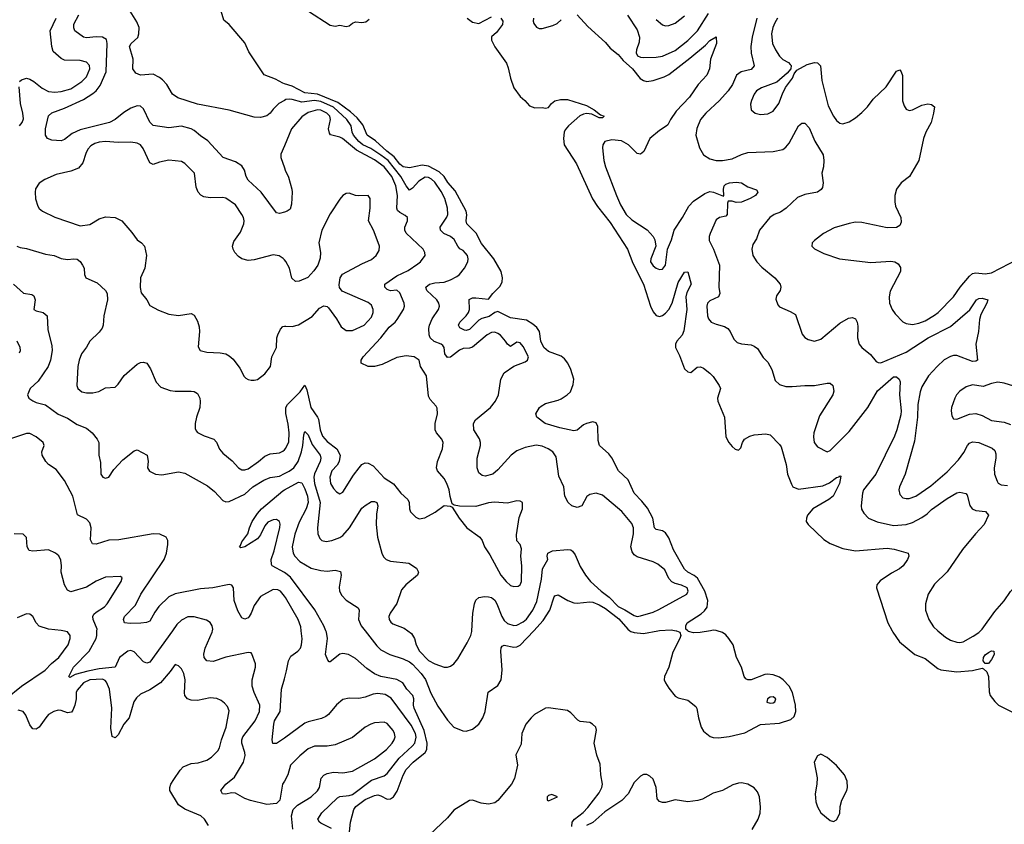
# Model space of a CAD drawing. Header units: inches. Extents: x 1839270 to 1929235, y 762242 to 910350.
# Tile 252 of 256: x 1878327 to 1884551, y 858777 to 863860. Entities that reach past the tile are written whole.
import ezdxf

# ---------------------------------------------------------------- set-up
doc = ezdxf.new("R2010")
doc.units = ezdxf.units.IN
doc.header["$MEASUREMENT"] = 0
for name, color, linetype in [('B8875', 7, 'Continuous'), ('B8876', 7, 'Continuous'), ('B8885', 7, 'Continuous'), ('B8886', 7, 'Continuous')]:
    doc.layers.add(name, color=color, linetype=linetype)

msp = doc.modelspace()

# ---------------------------------------------------------------- linework, layer by layer
at = {"layer": 'B8875', "color": 5}
for points, elevation in [([(1878239.8, 859570), (1878338.7, 859650), (1878487, 859750), (1878527.6, 859792.4), (1878575.2, 859830), (1878632.4, 859910), (1878645.4, 859950), (1878646, 859970), (1878630, 859993), (1878599.7, 860000)], 580), ([(1879292.7, 860000), (1879150, 859802.2), (1879130, 859795.9), (1879110, 859804), (1879050, 859866.6), (1879030, 859875.8), (1879010, 859871.1), (1878958.7, 859830), (1878930.2, 859769.8), (1878830, 859759.1), (1878756.6, 859743.4), (1878677.5, 859722.5), (1878643.9, 859703.9), (1878637.2, 859710), (1878666, 859770), (1878766.8, 859870), (1878809.3, 859950), (1878815, 859970), (1878815.5, 860000)], 560), ([(1880000, 859050.1), (1879988.8, 859030), (1879970.6, 858929.4), (1879950.8, 858909.2), (1879890, 858902.9), (1879786.3, 858926.3), (1879750, 858940.5), (1879690, 858974.7), (1879664.9, 858975.1), (1879630, 858967), (1879608.7, 858970), (1879599, 858990), (1879629.5, 859030), (1879684.7, 859075.3), (1879741, 859170), (1879751.9, 859211.9), (1879750.6, 859230), (1879731.4, 859290), (1879731.4, 859310), (1879738.3, 859330), (1879815.6, 859430), (1879843.5, 859490), (1879843.9, 859530), (1879808.9, 859610), (1879797.1, 859650), (1879795.8, 859690), (1879816.8, 859770), (1879817.4, 859790), (1879794.5, 859854.5), (1879790, 859859.3), (1879770, 859862.9), (1879630, 859832.1), (1879550, 859804.5), (1879510, 859809.6), (1879492.8, 859830), (1879490, 859851), (1879500.2, 859890), (1879544.1, 859990), (1879545.8, 860000)], 560), ([(1879520.7, 858770), (1879495.1, 858810), (1879471.8, 858830), (1879370, 858873.1), (1879330, 858899.8), (1879275.8, 858990), (1879275.8, 859010), (1879281.6, 859030), (1879300.3, 859059.7), (1879340.7, 859119.3), (1879360.8, 859139.2), (1879410, 859160.3), (1879454.6, 859165.4), (1879510, 859181.3), (1879538.4, 859201.6), (1879579, 859241), (1879590, 859259.1), (1879602.4, 859310), (1879632.2, 859390), (1879650, 859494), (1879640.3, 859520.3), (1879621.8, 859541.8), (1879599.8, 859559.8), (1879572.2, 859572.2), (1879530, 859575.4), (1879450, 859558.6), (1879410, 859561.6), (1879386.9, 859570), (1879370.7, 859590), (1879367.9, 859607.9), (1879373, 859690), (1879363.5, 859730), (1879350, 859758.7), (1879330, 859778.4), (1879310, 859786), (1879278.6, 859741.4), (1879217.2, 859670), (1879150, 859625.7), (1879090, 859599.8), (1879064.6, 859575.4), (1879049, 859551), (1879019, 859450), (1878985.7, 859410), (1878950, 859341.2), (1878930, 859323.5), (1878912.3, 859332.3), (1878903.8, 859383.8), (1878910.3, 859510), (1878893.6, 859630), (1878875.8, 859675.8), (1878866.3, 859686.3), (1878850, 859694.1), (1878770, 859690.2), (1878730.2, 859670), (1878690, 859625.1), (1878684.7, 859610), (1878683.9, 859570), (1878676.4, 859530), (1878662.9, 859497.1), (1878653.9, 859486.1), (1878630, 859480.3), (1878590, 859496.2), (1878570, 859498), (1878543.1, 859490), (1878510, 859469.8), (1878491.4, 859450), (1878450, 859389.6), (1878430, 859378), (1878410, 859379.7), (1878401.1, 859390), (1878390, 859405.6), (1878365.7, 859465.7), (1878348.6, 859488.6), (1878317.3, 859497.3)], 580), ([(1880000, 859321), (1879970, 859299.2), (1879950, 859286.6), (1879927, 859287), (1879922, 859310), (1879932.5, 859410), (1879938.4, 859430), (1879972.7, 859490), (1879981.1, 859630), (1880000, 859696.2)], 540)]:
    msp.add_lwpolyline(points, dxfattribs=dict(at, elevation=elevation))
at = {"layer": 'B8876', "color": 5}
for points, elevation in [([(1880000, 863350), (1879965.7, 863330), (1879930, 863296), (1879910, 863268.9), (1879890, 863253.3), (1879850, 863242.9), (1879810, 863244.9), (1879650, 863287.7), (1879450, 863326.8), (1879326.1, 863366.1), (1879292.4, 863390), (1879257.7, 863450), (1879230, 863481.3), (1879210, 863495.6), (1879170, 863517), (1879090, 863509.6), (1879062, 863522), (1879042.7, 863550), (1879043.7, 863610), (1879022, 863690), (1879032.3, 863710), (1879073, 863747), (1879080.8, 863770), (1879081.1, 863810), (1879067.2, 863847.2), (1879014.7, 863930)], 540), ([(1880000, 863455.9), (1879990, 863459.2), (1879944.1, 863484.1), (1879871.2, 863511.2), (1879776.3, 863656.3), (1879750, 863713.2), (1879650, 863829.4), (1879618, 863858), (1879594.9, 863934.9)], 520), ([(1878326.4, 863470), (1878338.8, 863481.2), (1878370, 863490.2), (1878390, 863484.9), (1878416.9, 863470), (1878470, 863427.1), (1878510, 863406.9), (1878550, 863401.9), (1878590, 863406.6), (1878650, 863424.3), (1878720.4, 863470), (1878750, 863498.3), (1878769.8, 863550), (1878768.2, 863570), (1878750, 863592.4), (1878710, 863602.8), (1878610, 863605.3), (1878590, 863615.8), (1878539.5, 863659.5), (1878530.6, 863690), (1878520.2, 863790), (1878556.5, 863870)], 580), ([(1880000, 862644.6), (1879970, 862635.6), (1879950, 862639.5), (1879852.9, 862770), (1879770, 862846.6), (1879758.6, 862870), (1879748.7, 862910), (1879730, 862937.7), (1879690, 862961.6), (1879614, 862990), (1879515.1, 863095.1), (1879470, 863125.7), (1879430, 863160.2), (1879410.4, 863170.4), (1879350, 863188.4), (1879270, 863176.4), (1879170, 863192.3), (1879150, 863212.8), (1879110, 863296.9), (1879090, 863314.5), (1879070, 863316.8), (1879030, 863302.3), (1878985.9, 863274.1), (1878930, 863229.8), (1878895.3, 863210), (1878710, 863165.3), (1878658.3, 863141.7), (1878610, 863102.7), (1878590, 863095.3), (1878530, 863099.8), (1878502, 863110), (1878489.8, 863129.8), (1878489.8, 863169.8), (1878510, 863252), (1878530, 863271.2), (1878610, 863300.5), (1878730, 863355.7), (1878790, 863393.1), (1878810, 863410.1), (1878835.4, 863444.6), (1878873.2, 863530), (1878879.7, 863710), (1878874.8, 863734.8), (1878849.9, 863749.9), (1878810, 863751.1), (1878750, 863745.2), (1878730.5, 863750.5), (1878676, 863790), (1878669, 863809), (1878670, 863833), (1878701.4, 863890)], 560), ([(1878325.7, 863190), (1878342, 863210), (1878350, 863234), (1878347.4, 863270), (1878332.7, 863330), (1878324.4, 863435.6)], 580), ([(1880000, 862343.7), (1879992.5, 862352.5), (1879967.9, 862367.9), (1879930, 862374.6), (1879810, 862342.8), (1879770, 862339.3), (1879730, 862348.7), (1879710, 862364.8), (1879686.4, 862390), (1879675.3, 862410), (1879672.9, 862430), (1879681.2, 862458.8), (1879722.6, 862517.4), (1879743.5, 862570), (1879745.1, 862590), (1879741.3, 862610), (1879731.1, 862630), (1879690.8, 862690), (1879630, 862732.3), (1879610, 862737.3), (1879530, 862734), (1879490, 862741.2), (1879471.2, 862751.2), (1879454, 862770), (1879441.6, 862801.6), (1879431.8, 862890), (1879370, 862951.1), (1879350, 862964.4), (1879270, 862971.9), (1879210, 862959.8), (1879170, 862945.1), (1879150, 862956.9), (1879106.9, 863046.9), (1879090, 863068.9), (1879070, 863080.3), (1879030, 863086.6), (1878950, 863083.7), (1878870, 863091.6), (1878830, 863087.1), (1878802.4, 863077.6), (1878777.1, 863062.9), (1878757.9, 863042.1), (1878744.1, 863015.9), (1878725, 862955), (1878698.4, 862921.6), (1878650, 862902.8), (1878557.8, 862882.2), (1878484.9, 862850), (1878450, 862827), (1878427.5, 862792.5), (1878424.2, 862770), (1878427.7, 862727.7), (1878442, 862682), (1878450, 862668.2), (1878471.3, 862651.3), (1878550, 862613.1), (1878710, 862558), (1878770, 862567.3), (1878830, 862601.6), (1878870, 862614), (1878930, 862610.9), (1878971.5, 862590), (1879036.2, 862516.2), (1879069.1, 862469.1), (1879097.3, 862450), (1879114.9, 862430), (1879128.4, 862370), (1879117.4, 862290), (1879090.2, 862230), (1879087.9, 862167.9), (1879095.4, 862135.4), (1879130.5, 862090), (1879150, 862054.8), (1879204.7, 862024.7), (1879270, 862000.8), (1879330, 861991.8), (1879410, 862003.8), (1879430, 861993), (1879450, 861954.8), (1879460.5, 861920.5), (1879463.2, 861890), (1879454.4, 861794.4), (1879467.7, 861770), (1879510, 861758.9), (1879595.1, 861755.1), (1879630, 861748.7), (1879650, 861737.6), (1879675.2, 861715.2), (1879718.5, 861658.5), (1879746, 861606), (1879755.9, 861595.9), (1879770, 861586.8), (1879790, 861582.8), (1879810, 861582), (1879830, 861587.7), (1879876.2, 861623.8), (1879911.8, 861670), (1879920.7, 861730), (1879951, 861789), (1879953.3, 861850), (1879958.7, 861870), (1879974.7, 861905.3), (1879990, 861922), (1880000, 861923.5)], 580), ([(1880000, 863062.3), (1879977.6, 863010), (1879977.6, 862990), (1880000, 862924.5)], 560), ([(1878308, 862430), (1878330, 862420.4), (1878370, 862414), (1878490, 862378.3), (1878544.7, 862370), (1878590, 862351.8), (1878630, 862346), (1878670, 862350.3), (1878690, 862346.4), (1878710, 862332.2), (1878724.9, 862310), (1878733.7, 862290), (1878737.1, 862250), (1878744.4, 862230), (1878817.4, 862197.4), (1878870.2, 862150.2), (1878880.3, 862130), (1878881.7, 862090), (1878857.7, 861990), (1878854.6, 861930), (1878849, 861911), (1878830, 861885.6), (1878770.3, 861829.7), (1878749, 861791), (1878717.6, 861750), (1878702.6, 861710), (1878694.6, 861670), (1878687.2, 861550), (1878694.9, 861530), (1878718.8, 861510), (1878750, 861502), (1878790, 861502), (1878827.9, 861512.1), (1878870, 861534.8), (1878930, 861538), (1878950, 861558), (1878986.7, 861613.3), (1879070, 861683.1), (1879090, 861693.7), (1879110, 861696.4), (1879130, 861690.4), (1879154.4, 861654.4), (1879190.3, 861570), (1879218.5, 861538.5), (1879277.3, 861517.3), (1879310, 861512.6), (1879410, 861513.1), (1879430, 861510.3), (1879450, 861498.4), (1879464.9, 861470), (1879467.9, 861447.9), (1879464.7, 861410), (1879444, 861350), (1879436.5, 861310), (1879437.1, 861277.1), (1879442.8, 861262.8), (1879451.8, 861251.8), (1879492, 861232), (1879553.4, 861210), (1879570.3, 861190.3), (1879590, 861147.3), (1879610, 861120.7), (1879670, 861072.4), (1879710, 861028.7), (1879730, 861017.4), (1879750, 861015.6), (1879770, 861022.7), (1879837.4, 861070), (1879876.3, 861103.7), (1879910, 861116.9), (1879970, 861124.5), (1879990, 861134.4), (1880000, 861143.7)], 560), ([(1878288, 862190), (1878350, 862133.4), (1878404.1, 862124.1), (1878416.5, 862116.5), (1878424.9, 862090), (1878416.3, 862030), (1878430, 862020.4), (1878474.8, 862010), (1878500.7, 861990), (1878503.9, 861903.9), (1878530, 861798.8), (1878533, 861770), (1878522.3, 861710), (1878507.1, 861670), (1878443, 861577), (1878392.9, 861530), (1878375.3, 861490), (1878384.9, 861470), (1878410, 861451.8), (1878430, 861442), (1878490, 861427.2), (1878569.1, 861369.1), (1878630, 861342.1), (1878690, 861303.5), (1878750, 861278.9), (1878785.2, 861250), (1878817, 861210), (1878827.2, 861190), (1878827.1, 861110), (1878837.1, 861062.9), (1878838.8, 860990), (1878852, 860970), (1878870, 860964), (1878890, 860970.7), (1878921.7, 861018.3), (1878979.7, 861080.3), (1879050, 861136.3), (1879070, 861142.4), (1879132.4, 861110), (1879138, 861070), (1879135.5, 861030), (1879147.4, 861007.4), (1879184.7, 860990), (1879225.1, 860985.1), (1879330, 861004.6), (1879370, 860994.3), (1879514.9, 860914.9), (1879558.9, 860878.9), (1879610, 860823.5), (1879630, 860814.7), (1879650, 860815.9), (1879750, 860863.7), (1879801, 860910), (1879869.3, 860950.7), (1879910, 860967.3), (1879970, 860977.2), (1880000, 860992.4)], 540), ([(1878325.1, 861754.9), (1878331.5, 861770), (1878329.5, 861790), (1878310, 861829.3)], 540), ([(1880000, 860218.3), (1879974.6, 860250), (1879958.8, 860258.8), (1879930, 860261.1), (1879850, 860216.4), (1879810, 860159.8), (1879790.1, 860109.9), (1879777.1, 860090), (1879770, 860081.8), (1879750, 860073.1), (1879730, 860082.3), (1879704.9, 860124.9), (1879682.6, 860190), (1879677.8, 860270), (1879667.7, 860287.7), (1879651.9, 860291.9), (1879548.4, 860271.6), (1879470, 860265.3), (1879310, 860233.5), (1879270, 860213.3), (1879206.8, 860153.2), (1879181.8, 860118.2), (1879150, 860059.7), (1879129.1, 860050.9), (1879092.6, 860047.4), (1879025.7, 860045.7), (1878989.4, 860050), (1878982.3, 860070), (1878989.8, 860090), (1879059, 860161), (1879092.8, 860230), (1879241.1, 860450), (1879255.7, 860490), (1879264.2, 860544.2), (1879263.1, 860570), (1879253, 860590), (1879213.2, 860610), (1879171.2, 860611.2), (1878953.3, 860573.3), (1878890, 860571.6), (1878810, 860545.8), (1878788.1, 860548.1), (1878774.8, 860574.8), (1878778, 860650), (1878770, 860682.4), (1878750, 860704.1), (1878692.3, 860732.3), (1878662.4, 860850), (1878610, 860949.8), (1878558.1, 861018.1), (1878510, 861051.1), (1878492.3, 861070), (1878468.4, 861110), (1878467.8, 861130), (1878482, 861170), (1878475.1, 861190), (1878430, 861225.6), (1878390, 861245.1), (1878370, 861245.1), (1878190, 861187.2)], 540), ([(1880000, 860367.9), (1879922, 860410), (1879918, 860418), (1879916.8, 860450), (1879935.4, 860504.6), (1879971.8, 860651.8), (1879973.9, 860673.9), (1879969.7, 860689.7), (1879950, 860701.6), (1879930, 860700.5), (1879894.8, 860685.2), (1879876.4, 860663.6), (1879850, 860605.1), (1879830, 860579.7), (1879750, 860529.8), (1879723.7, 860523.7), (1879715.3, 860530), (1879722.7, 860537.3), (1879730, 860561), (1879768.3, 860611.7), (1879778.5, 860650), (1879796.8, 860690), (1879830, 860741.3), (1879854.8, 860770), (1879990, 860884.1), (1880000, 860889.5)], 520), ([(1878815.5, 860000), (1878815.7, 860010), (1878790.6, 860070), (1878789.8, 860090), (1878796.1, 860103.9), (1878810, 860118.2), (1878862.4, 860150), (1878880.5, 860170), (1878969.2, 860310), (1878975.1, 860335.1), (1878963.1, 860343.1), (1878870, 860338), (1878810, 860312.6), (1878750, 860275.4), (1878650, 860246.6), (1878630, 860256.9), (1878609.1, 860289.1), (1878588.5, 860370), (1878590.8, 860409.2), (1878586.6, 860446.6), (1878573.3, 860473.3), (1878554, 860490), (1878510, 860510.7), (1878410, 860501.5), (1878387.4, 860507.4), (1878374.7, 860530), (1878369.6, 860589.6), (1878349.5, 860609.5), (1878291.7, 860611.7)], 560), ([(1878599.7, 860000), (1878590, 860002.3), (1878510, 860008.8), (1878450, 860028.3), (1878431.5, 860050), (1878410, 860089.4), (1878390, 860104.5), (1878370, 860107), (1878310, 860080.9)], 580), ([(1879545.8, 860000), (1879547.6, 860010), (1879544.4, 860030), (1879530, 860051.8), (1879507.6, 860067.6), (1879430, 860088.5), (1879390, 860088.6), (1879350, 860067.4), (1879320.9, 860039.1), (1879292.7, 860000)], 560)]:
    msp.add_lwpolyline(points, dxfattribs=dict(at, elevation=elevation))
at = {"layer": 'B8885', "color": 5}
for points, elevation in [([(1880000, 859696.2), (1880014.2, 859745.8), (1880025, 859810), (1880041.6, 859838.4), (1880084.4, 859870), (1880101.4, 859890), (1880108.8, 859910), (1880112.3, 859947.7), (1880106.9, 860000)], 540), ([(1880411.8, 858730), (1880417.2, 858790), (1880439.8, 858870), (1880450.9, 858890), (1880510, 858933.6), (1880570, 858959.4), (1880590, 858962.2), (1880610, 858957.7), (1880650, 858936.2), (1880670, 858936.9), (1880689.9, 858950.1), (1880712.9, 858987.1), (1880750, 859087.4), (1880770, 859123.5), (1880815, 859170), (1880890.3, 859229.7), (1880901.2, 859250), (1880902.9, 859290), (1880884.2, 859370), (1880819.9, 859510), (1880816.1, 859530), (1880818.7, 859570), (1880811.4, 859590), (1880774.2, 859630), (1880747.7, 859670), (1880711.3, 859691.3), (1880610, 859710.3), (1880570, 859727.6), (1880521.4, 859761.4), (1880450, 859824.2), (1880404.5, 859850), (1880370, 859855.7), (1880350, 859851.8), (1880290, 859802.7), (1880283.2, 859803.2), (1880274.2, 859814.2), (1880260.5, 859850), (1880271.8, 859950), (1880266.3, 859990), (1880262, 860000)], 520), ([(1880509.6, 860000), (1880584.9, 859904.9), (1880610, 859880.2), (1880665.7, 859850), (1880750, 859823.1), (1880790, 859802.9), (1880810, 859787.8), (1880865.5, 859730), (1880891.6, 859691.6), (1880924.7, 859604.7), (1880970, 859522.9), (1881030, 859434), (1881070, 859390.3), (1881127.7, 859367.7), (1881150, 859364.9), (1881190, 859378.9), (1881230, 859410.4), (1881254.8, 859450), (1881269.8, 859490), (1881287.4, 859612.6), (1881350, 859654.4), (1881371.2, 859690), (1881377.4, 859750), (1881367.3, 859870), (1881370, 859891), (1881377.6, 859902.4), (1881390, 859908.4), (1881450, 859896.6), (1881470, 859897.5), (1881490, 859908), (1881575.9, 860000)], 520), ([(1880780.1, 860000), (1880803.1, 859983.1), (1880823.2, 859950), (1880833.8, 859910), (1880853.2, 859870), (1880910, 859812.7), (1880950, 859790.3), (1881010, 859770.4), (1881030, 859770.4), (1881050, 859776.4), (1881070, 859790.3), (1881097, 859823), (1881156.3, 859923.7), (1881178, 859970), (1881184.2, 859995.8), (1881184.4, 860000)], 540), ([(1882184.1, 860000), (1882190, 859996), (1882210, 859989.1), (1882270, 859982.4), (1882360.5, 860000)], 520), ([(1882475.4, 860000), (1882479.4, 859999.4), (1882498.8, 859990), (1882504.9, 859970), (1882499.6, 859950), (1882455.7, 859864.3), (1882430, 859769.6), (1882402.9, 859710), (1882401.1, 859690), (1882408.4, 859670), (1882430, 859637.4), (1882470, 859586.3), (1882490, 859576.5), (1882550, 859561.1), (1882600.8, 859520.8), (1882607.9, 859507.9), (1882616.5, 859450), (1882634.6, 859390), (1882650, 859364.9), (1882691.1, 859331.1), (1882710, 859324.9), (1882743.8, 859323.8), (1882811.7, 859331.7), (1882910, 859354.7), (1883010, 859406.6), (1883130, 859415.9), (1883200.6, 859439.4), (1883221.4, 859458.6), (1883233, 859490), (1883231.1, 859528.9), (1883212.2, 859610), (1883189.9, 859650), (1883153.7, 859690), (1883130, 859707.1), (1883090, 859722), (1883053.9, 859726.1), (1883036.7, 859723.3), (1882950, 859689.8), (1882930, 859689.8), (1882916, 859696), (1882905.7, 859710), (1882889.8, 859769.8), (1882856.8, 859830), (1882835.8, 859910), (1882810, 859950.6), (1882790, 859973.5), (1882770, 859987.9), (1882735.3, 860000)], 520), ([(1882692.6, 860000), (1882628.2, 859988.2), (1882586.1, 859986.1), (1882555.3, 859995.3), (1882549.6, 860000)], 520), ([(1883841.2, 860000), (1883846.5, 859990), (1883889, 859930), (1883984.9, 859850), (1884050, 859825), (1884130, 859761.1), (1884150, 859751.9), (1884250, 859740.2), (1884350, 859749.4), (1884410, 859762.6), (1884419.8, 859759.8), (1884439.9, 859739.9), (1884451.4, 859711.4), (1884454.6, 859614.6), (1884460.5, 859590), (1884490, 859551.8), (1884514.7, 859530), (1884610, 859480.8)], 520), ([(1884130.8, 860000), (1884178.7, 859958.7), (1884210, 859940.7), (1884250, 859927.1), (1884270, 859924.7), (1884290, 859929.1), (1884354.5, 859965.5), (1884390, 859989.2), (1884400.3, 860000)], 540), ([(1880297.2, 858750), (1880230, 858784.1), (1880221.7, 858790), (1880211, 858810), (1880236.1, 858850), (1880335, 858945), (1880350, 858952.9), (1880410, 858958), (1880430, 858964.4), (1880550, 859055.2), (1880630, 859084), (1880650, 859097.5), (1880724.6, 859195.4), (1880808.7, 859270), (1880824.5, 859290), (1880833.1, 859326.9), (1880828.8, 859350), (1880802.4, 859402.4), (1880674.3, 859574.3), (1880637.3, 859597.3), (1880590, 859603.8), (1880560.4, 859599.6), (1880510, 859579.8), (1880471.3, 859571.3), (1880410, 859574), (1880370, 859564.5), (1880330, 859532), (1880278.7, 859470), (1880262.9, 859457.1), (1880235.2, 859444.8), (1880150, 859424.4), (1880130, 859415.5), (1880000, 859321)], 540), ([(1881815.9, 858764.1), (1881818.5, 858790), (1881834.8, 858810), (1881888.6, 858851.4), (1881917.9, 858882.1), (1881990, 858975.2), (1882007, 859010), (1882010.4, 859030.4), (1881999.4, 859090), (1881996.2, 859156.2), (1881974.7, 859214.7), (1881957.6, 859290), (1881972.1, 859372.1), (1881967.6, 859390), (1881947, 859410), (1881930, 859420.5), (1881870, 859426.6), (1881854.3, 859434.3), (1881810, 859481.2), (1881790, 859496), (1881670, 859512), (1881650, 859509.8), (1881581.5, 859470), (1881559, 859450), (1881526.5, 859410), (1881500.8, 859350), (1881495.8, 859284.2), (1881463.4, 859216.6), (1881474.2, 859150), (1881453.6, 859066.4), (1881434.7, 859030), (1881350, 858927.1), (1881330, 858913.5), (1881290, 858904.5), (1881244, 858910), (1881190, 858929.7), (1881170, 858926.3), (1881070, 858866), (1881030, 858817.6), (1880917.1, 858710)], 520), ([(1880053.2, 858746.8), (1880045.1, 858830), (1880055.4, 858870), (1880082.3, 858897.7), (1880170, 858950.3), (1880210, 858988.8), (1880222, 859010), (1880232.3, 859067.7), (1880250, 859088.4), (1880270, 859098.7), (1880310, 859106.7), (1880370, 859102.4), (1880430, 859112.4), (1880569.6, 859190), (1880644.4, 859250), (1880682.3, 859290), (1880694.8, 859310), (1880699.8, 859330), (1880696.9, 859350), (1880687.6, 859370), (1880650, 859414.8), (1880630, 859423.1), (1880570, 859417.2), (1880546.4, 859410), (1880510.4, 859390), (1880430, 859325.7), (1880321.6, 859278.4), (1880270, 859269.7), (1880190, 859271.5), (1880150, 859254.6), (1880096.9, 859210), (1880039, 859150), (1880022.3, 859090), (1880000, 859050.1)], 560), ([(1882956, 858744), (1882994, 858810), (1883008.3, 858848.3), (1883010, 858886), (1883002.7, 858950), (1882990, 858982), (1882970, 859007.8), (1882930, 859029.7), (1882890, 859038.3), (1882870, 859037.4), (1882833.7, 859026.3), (1882770.2, 858989.8), (1882710, 858973), (1882643.5, 858936.5), (1882613.2, 858926.8), (1882550, 858918.8), (1882470, 858931.7), (1882410, 858915.2), (1882390, 858914), (1882370, 858920.7), (1882357.2, 858937.2), (1882349.9, 859010), (1882330, 859061.2), (1882310, 859081.3), (1882290, 859091.2), (1882270, 859091.3), (1882250, 859081.1), (1882210, 859041.1), (1882172.6, 858970), (1882132.3, 858927.7), (1882024.8, 858855.2), (1881950, 858788.3), (1881910, 858769)], 520)]:
    msp.add_lwpolyline(points, dxfattribs=dict(at, elevation=elevation))
for points, elevation in [([(1884450, 859792.8), (1884430, 859793.3), (1884422.2, 859802.2), (1884417.7, 859810), (1884419.8, 859830), (1884430, 859846.7), (1884450, 859862.3), (1884470, 859872.7), (1884484.7, 859870), (1884487, 859850), (1884470, 859817.6)], 520), ([(1883090, 859582), (1883070, 859579.6), (1883054, 859570), (1883050, 859548.4), (1883070, 859541.3), (1883090, 859543.7), (1883100.9, 859550), (1883106, 859570)], 540), ([(1883390, 859220.3), (1883369.4, 859210), (1883349.5, 859170), (1883368, 859070), (1883366.2, 859030), (1883354.9, 858970), (1883359.4, 858919.4), (1883370, 858887.3), (1883390.6, 858850), (1883450, 858801.6), (1883470, 858795.5), (1883490, 858804.9), (1883510, 858844.7), (1883513, 858890), (1883523.5, 858930), (1883554.2, 858990), (1883558.9, 859010), (1883557.6, 859050), (1883539.4, 859090), (1883490, 859147.5), (1883430, 859199.5)], 520), ([(1881690, 858966), (1881670, 858958), (1881662, 858950), (1881662, 858930), (1881670, 858924.7), (1881726, 858950)], 540)]:
    msp.add_lwpolyline(points, close=True, dxfattribs=dict(at, elevation=elevation))
at = {"layer": 'B8886', "color": 5}
for points, elevation in [([(1880153.4, 863913.4), (1880290, 863826.5), (1880320.9, 863819.1), (1880350, 863826), (1880390, 863817), (1880410, 863822.4), (1880430, 863838.4), (1880450, 863846.4), (1880490, 863843), (1880514.2, 863845.8), (1880536.9, 863863.1)], 520), ([(1882169, 863889), (1882230, 863795.5), (1882244.4, 863750), (1882242.1, 863717.9), (1882225.4, 863670), (1882222.8, 863650), (1882231.4, 863631.4), (1882250, 863623.2), (1882270, 863621.8), (1882350, 863623.5), (1882390, 863630.1), (1882470, 863666.3), (1882550.6, 863729.4), (1882611.6, 863790), (1882680.7, 863899.3)], 560), ([(1881154.6, 863870), (1881190, 863844.9), (1881230, 863835.8), (1881310, 863878.1)], 520), ([(1881368.5, 863870), (1881381.1, 863850), (1881378, 863830), (1881341.4, 863778.6), (1881308.3, 863751.7), (1881309.3, 863730), (1881330, 863688.5), (1881404.8, 863584.8), (1881415.5, 863555.5), (1881428.3, 863490), (1881450.1, 863430), (1881490, 863374.2), (1881520.8, 863350), (1881550, 863315.3), (1881583.4, 863303.4), (1881630, 863306.5), (1881650, 863301.1), (1881670, 863305.7), (1881687.8, 863330), (1881710, 863347.9), (1881744.8, 863355.2), (1881790, 863355.4), (1881910, 863317.6), (1881957.6, 863290), (1881999, 863259), (1882021, 863250), (1882010, 863241.2), (1881990, 863240.5), (1881943.8, 863263.8), (1881910, 863267), (1881890, 863263.6), (1881867.6, 863252.4), (1881795.4, 863190), (1881775.5, 863164.5), (1881768.7, 863150), (1881763.5, 863110), (1881769.4, 863070), (1881847.1, 862950), (1881947.7, 862727.7), (1881980, 862680), (1882059.8, 862579.8), (1882169.2, 862410), (1882202.7, 862322.7), (1882269.5, 862190), (1882313.7, 862050), (1882330, 862015.4), (1882350, 861992.1), (1882370, 861985.8), (1882390, 861991.3), (1882410, 862006.7), (1882429.3, 862030), (1882450.8, 862070), (1882490, 862199.5), (1882530, 862264.4), (1882550, 862267.7), (1882571, 862190), (1882543.6, 862136.4), (1882538.4, 862110), (1882543.9, 862030), (1882525, 861895), (1882513.6, 861866.4), (1882480.6, 861830), (1882471.8, 861810), (1882472.7, 861790), (1882498.1, 861738.1), (1882530, 861655.3), (1882550, 861634.9), (1882570, 861630.5), (1882610, 861664.9), (1882630, 861668), (1882650, 861658), (1882690, 861626.4), (1882710, 861606), (1882748.7, 861550), (1882757, 861530), (1882736.9, 861470), (1882739, 861450), (1882782.2, 861350), (1882790, 861224.9), (1882809.2, 861190), (1882830, 861164.4), (1882850, 861148), (1882870, 861141), (1882885.2, 861154.8), (1882896, 861190), (1882909.2, 861210), (1882942, 861230), (1882970, 861238), (1883044, 861244), (1883070, 861237.3), (1883130, 861177.3), (1883140.7, 861160.7), (1883171.2, 861050), (1883180.9, 860990), (1883205.4, 860925.4), (1883214, 860910), (1883250, 860894.3), (1883404.3, 860915.7), (1883444.7, 860935.3), (1883490, 860967.7), (1883507.5, 860972.5), (1883510, 860978), (1883516.9, 860976.9), (1883508.2, 860930), (1883468.2, 860850), (1883442.4, 860830), (1883340.6, 860770), (1883306.2, 860730), (1883299.3, 860710), (1883299.1, 860690), (1883311.6, 860670), (1883410, 860575.6), (1883450.3, 860550), (1883530, 860520.1), (1883610, 860504.2), (1883810, 860522.2), (1883854.5, 860514.5), (1883942, 860490), (1883946, 860470), (1883938.8, 860450), (1883910.4, 860410), (1883887.3, 860390), (1883836.7, 860363.3), (1883765, 860315), (1883745.7, 860290), (1883743.1, 860270), (1883814.4, 860050), (1883841.2, 860000)], 520), ([(1881574.6, 863870), (1881572.2, 863850), (1881576.5, 863836.5), (1881592.7, 863812.7), (1881610, 863804.4), (1881630, 863803.8), (1881697.3, 863822.7), (1881723.6, 863836.4), (1881750, 863860.2)], 540), ([(1881850, 863890.6), (1881917.5, 863817.5), (1882030, 863715.5), (1882059.6, 863679.6), (1882110, 863639.7), (1882142.2, 863602.2), (1882199.8, 863550), (1882249.1, 863489.1), (1882270, 863475.3), (1882290, 863470.7), (1882330, 863476.1), (1882400.5, 863499.5), (1882430, 863515), (1882563.5, 863616.5), (1882661.2, 863698.8), (1882690, 863728.7), (1882730, 863752), (1882730.3, 863710), (1882693.7, 863610), (1882687.7, 863550), (1882669.2, 863510), (1882616.1, 863450), (1882561.3, 863370), (1882477.2, 863282.8), (1882439.8, 863230), (1882423.2, 863196.8), (1882413.5, 863186.5), (1882370, 863161.2), (1882310.3, 863110), (1882272, 863028), (1882250, 863011.3), (1882230, 863014.3), (1882175.1, 863070), (1882130, 863095.2), (1882070, 863100.7), (1882026, 863090), (1882012.2, 863070), (1882010.3, 863050), (1882020.2, 862970), (1882030.2, 862930), (1882098.8, 862750), (1882125.4, 862690), (1882159.3, 862630), (1882196.1, 862596.1), (1882293.4, 862533.4), (1882331, 862490), (1882341.1, 862470), (1882346.9, 862430), (1882315.4, 862350), (1882315, 862330), (1882330, 862305.8), (1882350, 862290.2), (1882370, 862282.7), (1882390, 862284.9), (1882409.7, 862310), (1882422, 862410), (1882447.7, 862470), (1882463.6, 862530), (1882517.1, 862610), (1882557.3, 862682.7), (1882585.4, 862714.6), (1882657.4, 862762.6), (1882690, 862775.1), (1882711.6, 862771.6), (1882775.2, 862744.8), (1882778.4, 862750), (1882775.9, 862790), (1882780.8, 862810), (1882790, 862820.8), (1882814, 862830), (1882854.6, 862834.6), (1882890, 862830.2), (1882930, 862804.4), (1882985.2, 862785.2), (1882993.4, 862770), (1882977.1, 862750), (1882944.9, 862730), (1882890, 862707.1), (1882854.9, 862705.1), (1882830, 862713.8), (1882805.5, 862714.5), (1882799.9, 862700.1), (1882798.9, 862630), (1882790, 862619.3), (1882750, 862611.2), (1882730, 862595.8), (1882690.3, 862510), (1882684.2, 862490), (1882684.6, 862464.6), (1882711.6, 862410), (1882750.2, 862310), (1882745.1, 862170), (1882753.4, 862130), (1882744.9, 862110), (1882690, 862084.2), (1882674, 862070), (1882670.2, 862049.8), (1882673.6, 861990), (1882680.3, 861970), (1882698, 861950), (1882730, 861936.1), (1882782.6, 861922.6), (1882802.4, 861910), (1882818.7, 861890), (1882841.8, 861841.8), (1882861.8, 861821.8), (1882890, 861811.6), (1882950, 861805.2), (1882970, 861797.7), (1882990, 861782.6), (1883025.7, 861725.7), (1883055.6, 861695.6), (1883081.5, 861650), (1883101.5, 861581.5), (1883130, 861555.3), (1883170, 861543.6), (1883210, 861543.2), (1883290, 861550.2), (1883350.7, 861549.3), (1883430, 861564.6), (1883450, 861563.7), (1883466.4, 861550), (1883472.8, 861512.8), (1883467.1, 861490), (1883383.3, 861356.7), (1883347.1, 861250), (1883344.2, 861224.2), (1883348, 861190), (1883370, 861162), (1883430, 861130.5), (1883450, 861139.3), (1883570, 861259.1), (1883688, 861410), (1883750, 861516.3), (1883850, 861603.8), (1883870, 861604), (1883886.8, 861590), (1883891.5, 861571.5), (1883887.2, 861490), (1883897.9, 861390), (1883895.5, 861364.5), (1883871.7, 861270), (1883857.3, 861230), (1883738, 860990), (1883661.3, 860890), (1883654.4, 860870), (1883645.2, 860790), (1883648.2, 860768.2), (1883662, 860742), (1883692.7, 860710), (1883747.2, 860687.2), (1883850, 860663.8), (1883930, 860671.7), (1883970, 860684.5), (1884030, 860715), (1884062.4, 860737.6), (1884090, 860765), (1884190, 860836.2), (1884250, 860870.3), (1884270, 860874.9), (1884307, 860867), (1884316.5, 860856.5), (1884331.9, 860791.9), (1884347.7, 860770), (1884370, 860759.5), (1884432.3, 860752.3), (1884450.4, 860730.4), (1884424, 860670), (1884368.3, 860611.7), (1884286.7, 860513.3), (1884190, 860372.8), (1884110, 860295.1), (1884070.2, 860230), (1884052.2, 860170), (1884052.2, 860130), (1884073.7, 860070), (1884103.5, 860023.5), (1884130.8, 860000)], 540), ([(1882350, 863861.1), (1882390, 863826.7), (1882410, 863821.1), (1882430, 863823.6), (1882470, 863838.5), (1882530, 863884.9)], 580), ([(1882986.8, 863870), (1882955.8, 863750), (1882947.5, 863690), (1882949.5, 863649.5), (1882970, 863569.6), (1882950, 863545.7), (1882887.3, 863530), (1882858.4, 863510), (1882832.9, 863450), (1882804.1, 863410), (1882749.4, 863350), (1882663.9, 863270), (1882630.3, 863230), (1882607.8, 863172.2), (1882600.3, 863130), (1882624.9, 863050), (1882650, 863006.3), (1882690, 862980.2), (1882730, 862971.5), (1882770, 862970.2), (1882830, 862982), (1882890, 863009.2), (1882930, 863020.8), (1883090, 863026.9), (1883150, 863040.8), (1883170, 863055.2), (1883190, 863079.5), (1883250, 863188.7), (1883270, 863207.4), (1883290, 863207), (1883316, 863176), (1883352.7, 863092.7), (1883405.4, 863005.4), (1883410.2, 862970), (1883408.1, 862930), (1883397.7, 862890), (1883406.5, 862830), (1883400.7, 862799.3), (1883392.9, 862787.1), (1883370, 862769.9), (1883290, 862755.6), (1883243.3, 862736.7), (1883171.3, 862668.7), (1883134.9, 862645.1), (1883096.3, 862630), (1883067.7, 862610), (1883003.6, 862530), (1882984.6, 862475.4), (1882960.9, 862439.1), (1882955.3, 862410), (1882962, 862370), (1882986.7, 862330), (1883017.8, 862297.8), (1883099.1, 862230), (1883134, 862190), (1883138.8, 862170), (1883134, 862150), (1883110, 862115.3), (1883105.5, 862094.5), (1883119, 862059), (1883130, 862046), (1883197.6, 862017.6), (1883230, 861998.4), (1883273, 861873), (1883290, 861852.2), (1883310, 861839.5), (1883350, 861830.3), (1883390, 861842), (1883510, 861942.3), (1883566.1, 861973.9), (1883590, 861978.9), (1883610, 861970.3), (1883620.2, 861950), (1883624.1, 861924.1), (1883622.3, 861850), (1883633.1, 861810), (1883650, 861788.9), (1883705.2, 861745.2), (1883740.6, 861700.6), (1883753.8, 861693.8), (1883770, 861693.1), (1883930, 861759.1), (1884069.9, 861850.1), (1884210, 861921), (1884332.4, 862027.6), (1884375.1, 862090), (1884390, 862098.7), (1884410, 862101.6), (1884446, 862090), (1884440.7, 862070), (1884402.3, 861997.7), (1884393.1, 861966.9), (1884387.6, 861890), (1884370.9, 861810), (1884380.4, 861710), (1884370, 861702), (1884350, 861700.9), (1884250, 861739.1), (1884230, 861739.5), (1884210, 861733.1), (1884170, 861710.5), (1884125.1, 861670), (1884071.1, 861610), (1884030, 861540.5), (1884018.3, 861510), (1884004.5, 861430), (1884002.4, 861350), (1883982.4, 861197.6), (1883923.2, 860990), (1883887.2, 860910), (1883882.8, 860890), (1883890, 860861.6), (1883910, 860840.3), (1883930, 860834.3), (1883950, 860835.5), (1883990.5, 860849.5), (1884085.6, 860914.4), (1884190, 861004.5), (1884261.3, 861078.7), (1884294.5, 861125.5), (1884318.4, 861170), (1884330, 861184.4), (1884350, 861193.2), (1884390, 861189.2), (1884473.8, 861153.8), (1884490, 861138.4), (1884496.6, 861116.6), (1884497.7, 861090), (1884487.3, 861030), (1884489.4, 860989.4), (1884504.6, 860944.6), (1884512.7, 860932.7), (1884530, 860922.2), (1884570, 860916.8)], 560), ([(1883117.6, 863870), (1883099, 863841), (1883087, 863810), (1883079.5, 863770), (1883085, 863710), (1883103.7, 863670), (1883130, 863629.1), (1883150, 863608.1), (1883185.5, 863590), (1883197.7, 863577.7), (1883203, 863570), (1883200.7, 863550), (1883177.5, 863522.5), (1883113.7, 863466.3), (1883016.4, 863430), (1882984.2, 863410), (1882968.9, 863390), (1882951.8, 863350), (1882947, 863327), (1882950.5, 863290), (1882974.8, 863270), (1883010, 863261.1), (1883055.5, 863264.5), (1883090, 863282), (1883125.7, 863330), (1883147.6, 863392.4), (1883167.3, 863432.7), (1883211.2, 863490), (1883222.7, 863517.3), (1883239.6, 863540.4), (1883303.6, 863576.4), (1883350, 863590.2), (1883370, 863587), (1883387.9, 863567.9), (1883396.9, 863476.9), (1883436.3, 863316.3), (1883470, 863250.3), (1883490, 863223.7), (1883510, 863206.5), (1883530, 863202.4), (1883570, 863215.6), (1883610, 863240.2), (1883650, 863273.4), (1883685.4, 863310), (1883721.5, 863358.5), (1883804.8, 863435.2), (1883870, 863535.8), (1883890, 863543), (1883899.5, 863530), (1883906.8, 863506.8), (1883907.9, 863347.9), (1883916.5, 863316.5), (1883930, 863295.5), (1883950, 863287.2), (1883970, 863291.5), (1884030, 863320.2), (1884067.7, 863327.7), (1884090, 863325.3), (1884108.4, 863310), (1884103.9, 863270), (1884088.3, 863210), (1884055.2, 863150), (1884039, 863110), (1884010.2, 862970), (1883952.1, 862870), (1883898.3, 862830), (1883868.2, 862790), (1883859.3, 862750), (1883857.5, 862710), (1883863.1, 862683.1), (1883895.5, 862610), (1883898.9, 862581.1), (1883890, 862559.6), (1883870, 862548.2), (1883810, 862546), (1883650, 862578), (1883610, 862580.4), (1883570, 862573), (1883474.3, 862545.7), (1883407.3, 862510), (1883350, 862466), (1883336.3, 862450), (1883333.4, 862430), (1883350, 862413.4), (1883410, 862383.8), (1883508.5, 862348.5), (1883707, 862327), (1883833.9, 862333.9), (1883858, 862330), (1883878.7, 862318.7), (1883894.2, 862294.2), (1883894.9, 862270), (1883830, 862146), (1883823.6, 862110), (1883825.2, 862070), (1883841.7, 862030), (1883860.9, 862000.9), (1883910, 861952.2), (1883930, 861940.3), (1883970, 861934.7), (1884010, 861943.2), (1884050, 861957.8), (1884110, 861993.2), (1884132.3, 862010), (1884229.8, 862110), (1884271.8, 862170), (1884330, 862240.6), (1884350, 862257.8), (1884370, 862260.9), (1884430, 862253.8), (1884470, 862261.4), (1884641, 862350)], 580), ([(1882549.6, 860000), (1882537.2, 860010), (1882537, 860030), (1882546, 860050), (1882633.6, 860106.4), (1882654.6, 860125.4), (1882671.4, 860148.6), (1882676.3, 860190), (1882658, 860250), (1882611.6, 860331.6), (1882590, 860349.2), (1882550, 860370), (1882528.9, 860388.9), (1882460.3, 860510), (1882430, 860587.7), (1882410, 860618.2), (1882390, 860631.6), (1882350, 860639.7), (1882340.4, 860650), (1882328.2, 860710), (1882294.3, 860774.3), (1882259.1, 860819.1), (1882209.9, 860870), (1882172.3, 860952.3), (1882111.5, 861010), (1882070, 861092.3), (1882050, 861117.7), (1881992.3, 861170), (1881982.5, 861202.5), (1881980.5, 861290), (1881970, 861314), (1881950, 861319.6), (1881910, 861309.6), (1881890, 861300.7), (1881850, 861267.3), (1881830, 861263), (1881740.8, 861280.8), (1881649, 861310), (1881595.3, 861350), (1881589.2, 861370), (1881612.7, 861410), (1881622.3, 861417.7), (1881650, 861434.9), (1881730, 861455.6), (1881750, 861464.7), (1881788.3, 861490), (1881808.2, 861510), (1881825.4, 861554.6), (1881829.1, 861590), (1881810.8, 861650), (1881791.5, 861690), (1881770, 861716.7), (1881750, 861733.5), (1881670, 861764.8), (1881638.9, 861790), (1881621.8, 861830), (1881611.8, 861890), (1881595.2, 861915.2), (1881570, 861936.9), (1881530, 861961.2), (1881430, 861976.5), (1881350, 862015.8), (1881330, 862009.8), (1881294.8, 861985.2), (1881248.3, 861971.7), (1881230, 861961.7), (1881170, 861902.1), (1881150, 861896), (1881137.9, 861897.9), (1881110, 861913.6), (1881100.4, 861930), (1881109.8, 861950), (1881149.8, 861990), (1881163.7, 862010), (1881170.5, 862029.5), (1881168.3, 862091.7), (1881190, 862102), (1881210, 862104), (1881290, 862095.3), (1881317.3, 862130), (1881363.9, 862176.1), (1881376.6, 862203.4), (1881378.7, 862230), (1881369.9, 862270), (1881324.8, 862350), (1881246.6, 862446.6), (1881212, 862512), (1881152.4, 862570), (1881148.3, 862590), (1881152.9, 862627.1), (1881149.2, 862650), (1881078.9, 862778.9), (1881032.5, 862832.5), (1881009.2, 862870), (1880978.6, 862898.6), (1880910, 862935.4), (1880870, 862941.1), (1880790, 862924.6), (1880750, 862929.6), (1880730, 862947.7), (1880694.1, 862994.1), (1880647.1, 863030), (1880575.8, 863095.8), (1880523.2, 863130), (1880496.8, 863196.8), (1880460.6, 863240.6), (1880418.1, 863278.1), (1880336.8, 863336.8), (1880210, 863390.2), (1880130, 863397.8), (1880050, 863439.4), (1880000, 863455.9)], 520), ([(1881184.4, 860000), (1881190.7, 860110), (1881202.4, 860170), (1881210, 860192.7), (1881229.8, 860210.2), (1881264.4, 860215.6), (1881290, 860213.8), (1881310, 860209.1), (1881330, 860194), (1881343.5, 860170), (1881373.9, 860090), (1881390, 860063.8), (1881410, 860045), (1881450, 860033), (1881470, 860035.5), (1881510, 860055.3), (1881530, 860072.9), (1881571, 860130), (1881595.9, 860184.1), (1881624.9, 860324.9), (1881631.2, 860390), (1881664.4, 860450), (1881661.3, 860470), (1881666, 860490), (1881694.6, 860505.4), (1881790, 860512.6), (1881810, 860510.3), (1881822, 860502), (1881838.6, 860478.6), (1881870, 860406), (1881903.2, 860350), (1881934.7, 860310), (1882001.7, 860250), (1882052.4, 860212.4), (1882110, 860153.8), (1882152.7, 860132.7), (1882210, 860095.7), (1882230, 860090.2), (1882250, 860094), (1882330, 860117.2), (1882367, 860133), (1882543.6, 860230), (1882552.6, 860250), (1882545.1, 860270), (1882510, 860288.4), (1882470, 860298.7), (1882449.4, 860309.4), (1882430.7, 860330), (1882403.7, 860383.7), (1882360.2, 860420.2), (1882330, 860435.3), (1882230, 860466.2), (1882210, 860479.8), (1882198.5, 860498.5), (1882190.7, 860530), (1882207.3, 860612.7), (1882206.5, 860650), (1882196.3, 860676.3), (1882132.4, 860752.4), (1882010, 860856.5), (1881970, 860868.2), (1881930, 860860.9), (1881911.1, 860848.9), (1881879.1, 860790), (1881850, 860778.7), (1881816, 860790), (1881794.5, 860810), (1881773.6, 860850), (1881766.6, 860910), (1881735.4, 860975.4), (1881717.6, 861097.6), (1881696, 861130), (1881666.3, 861150), (1881630, 861166), (1881592.3, 861172.3), (1881522, 861158), (1881470, 861135.9), (1881432.7, 861110), (1881350, 861015.8), (1881317.1, 860990), (1881270, 860976.9), (1881250, 860980.5), (1881230, 860998), (1881218.9, 861030), (1881218.3, 861090), (1881239.8, 861170), (1881240.3, 861190), (1881233.1, 861213.1), (1881198.3, 861270), (1881195.1, 861310), (1881207.2, 861332.8), (1881302.3, 861410), (1881335.1, 861450), (1881353.8, 861490), (1881368.4, 861590), (1881390, 861628.5), (1881450, 861670.4), (1881522.2, 861697.8), (1881537.6, 861710), (1881542, 861730), (1881510, 861796.2), (1881490, 861818.3), (1881470, 861822), (1881430, 861796.2), (1881410, 861809.7), (1881398.6, 861830), (1881366.3, 861866.3), (1881350, 861878.5), (1881330, 861885.3), (1881310, 861883), (1881280.8, 861870), (1881188.1, 861791.9), (1881170, 861784.7), (1881130, 861783.2), (1881107.3, 861772.7), (1881050, 861729.2), (1881030, 861725.7), (1881014.2, 861750), (1881009.1, 861789.1), (1881002, 861802), (1880991.1, 861811.1), (1880946.9, 861826.9), (1880921.1, 861850), (1880914.4, 861870), (1880913.1, 861910), (1880917.6, 861930), (1880934.2, 861970), (1880974.2, 862030), (1880981, 862050), (1880976.9, 862070), (1880963.5, 862090), (1880900.4, 862150), (1880894.7, 862170), (1880917, 862190), (1880950, 862198), (1881010, 862202.4), (1881050, 862216), (1881090, 862237.8), (1881106, 862250), (1881138.9, 862290), (1881158.9, 862330), (1881161.7, 862350), (1881156.4, 862370), (1881145.8, 862385.8), (1881130, 862402), (1881110, 862413.3), (1881095.8, 862430), (1881072.5, 862472.5), (1881049.9, 862489.9), (1881008.3, 862510), (1880987.3, 862530), (1880985.1, 862550), (1881027.2, 862612.8), (1881032.2, 862630), (1881031.5, 862668.5), (1881013.2, 862730), (1880990, 862775), (1880950, 862834.7), (1880930, 862853.3), (1880910, 862863.2), (1880890, 862864.4), (1880850, 862839.8), (1880810, 862796.1), (1880790, 862783.7), (1880770, 862809.8), (1880736.5, 862870), (1880656, 862970), (1880610, 863005.3), (1880545.6, 863045.6), (1880496.7, 863070), (1880470, 863090), (1880437.4, 863130), (1880429.1, 863150), (1880422.4, 863190), (1880394.5, 863230), (1880310, 863308.4), (1880230, 863342.5), (1880190, 863348.9), (1880110, 863338.6), (1880050, 863355.4), (1880030, 863358.8), (1880010, 863355.8), (1880000, 863350)], 540), ([(1880000, 861143.7), (1880010, 861152.9), (1880027.5, 861192.5), (1880030.9, 861249.1), (1880024.6, 861304.6), (1880008.7, 861371.3), (1880008.6, 861410), (1880019.1, 861430), (1880099.8, 861510), (1880130, 861550.7), (1880141.3, 861521.3), (1880167.8, 861410), (1880210.1, 861350.1), (1880215.5, 861335.5), (1880225.2, 861270), (1880240.9, 861230), (1880270, 861194.6), (1880330.8, 861150), (1880351.8, 861110), (1880347.3, 861070), (1880334, 861046), (1880299.7, 861010), (1880287.4, 860970), (1880291.3, 860930), (1880310, 860898), (1880330, 860877), (1880350, 860865.7), (1880370, 860874.9), (1880437, 860983), (1880471.7, 861030), (1880490, 861049.2), (1880510, 861061.1), (1880530, 861059), (1880560.9, 861040.9), (1880630, 860966), (1880690, 860928.2), (1880735.3, 860870), (1880779.5, 860830), (1880788.9, 860810), (1880790.2, 860770), (1880797.8, 860750), (1880830, 860717.2), (1880852.7, 860707.3), (1880887.6, 860712.4), (1880952, 860748), (1881010, 860790.5), (1881047.1, 860787.1), (1881059.8, 860779.8), (1881104.9, 860710), (1881154, 860650), (1881236, 860590), (1881250.7, 860570), (1881264, 860530), (1881298.9, 860478.9), (1881367.9, 860350), (1881400.9, 860310), (1881430, 860286), (1881450, 860280.2), (1881477.6, 860282.4), (1881489.8, 860290.2), (1881498.5, 860310), (1881500.7, 860410), (1881495.1, 860470), (1881498.3, 860518.3), (1881490, 860544), (1881470, 860568), (1881466.5, 860606.5), (1881484.2, 860715.8), (1881504.5, 860770), (1881505.2, 860810), (1881490, 860818.4), (1881470, 860820.5), (1881410, 860806.6), (1881327.6, 860812.4), (1881290, 860806.9), (1881210, 860784.2), (1881106.3, 860786.3), (1881072.9, 860792.9), (1881061.2, 860801.2), (1881047.5, 860847.5), (1881041.3, 860890), (1881027.3, 860930), (1881010, 860962.4), (1880968, 861010), (1880961.1, 861030), (1880968.3, 861070), (1880999.7, 861150), (1881004.4, 861190), (1880996, 861210), (1880961.7, 861250), (1880953.5, 861270), (1880954, 861310), (1880967.3, 861370), (1880965.6, 861405.6), (1880958.9, 861418.9), (1880921.2, 861461.2), (1880910, 861482), (1880897.7, 861610), (1880860.4, 861670), (1880851, 861710), (1880820.9, 861730), (1880770, 861737.3), (1880710, 861726.3), (1880617.9, 861682.1), (1880570, 861669.2), (1880529.9, 861669.9), (1880486, 861690), (1880485.6, 861710), (1880498.9, 861730), (1880610, 861850.9), (1880662.1, 861917.9), (1880700.7, 861950), (1880713.5, 861966.5), (1880752.3, 862030), (1880758.9, 862050), (1880756.9, 862070), (1880730, 862135.6), (1880710, 862151.1), (1880670, 862147.8), (1880650, 862156), (1880635.1, 862170), (1880635.6, 862190), (1880710, 862242.2), (1880783.3, 862276.7), (1880843.1, 862316.9), (1880861.3, 862330), (1880889.6, 862370), (1880888.2, 862390), (1880876.9, 862410), (1880770, 862511.5), (1880761.5, 862530), (1880762, 862550), (1880778, 862590), (1880778.9, 862610), (1880764.2, 862624.2), (1880730, 862642), (1880715.3, 862655.3), (1880710.5, 862670.5), (1880714.5, 862750), (1880703.4, 862810), (1880678.4, 862870), (1880630, 862930.3), (1880570, 862975.4), (1880456.7, 863036.7), (1880366.9, 863110), (1880350, 863118.4), (1880291.9, 863131.9), (1880284.1, 863144.1), (1880278.8, 863170), (1880290.6, 863230), (1880286.3, 863250), (1880267.5, 863270), (1880230, 863288.9), (1880210, 863291), (1880150, 863274.7), (1880110, 863245.7), (1880046, 863170), (1880000, 863062.3)], 560), ([(1880000, 862924.5), (1880004.9, 862910), (1880025.3, 862865.3), (1880047.6, 862790), (1880048.9, 862770), (1880045.1, 862694.9), (1880035.8, 862664.2), (1880018, 862650), (1880000, 862644.6)], 560), ([(1880000, 861923.5), (1880010, 861924.9), (1880050, 861921.1), (1880090, 861931.8), (1880174.8, 861985.2), (1880221.5, 862038.5), (1880250, 862052.2), (1880270, 862048), (1880279.6, 862039.6), (1880330, 861970.6), (1880359.3, 861919.3), (1880390, 861897.4), (1880430, 861896), (1880503.7, 861930), (1880550, 861980.4), (1880560.3, 862010), (1880560.9, 862030), (1880550, 862057.4), (1880530, 862072.9), (1880366.1, 862146.1), (1880348.2, 862168.2), (1880345.4, 862185.4), (1880353.3, 862230), (1880368.3, 862251.7), (1880490, 862318.6), (1880550, 862345.3), (1880579.6, 862370), (1880598.7, 862401.3), (1880600.4, 862430), (1880586.4, 862470), (1880563.1, 862530), (1880531.6, 862590), (1880543, 862670), (1880541.2, 862730), (1880530, 862748.7), (1880470, 862747.3), (1880449.6, 862749.6), (1880410, 862763.7), (1880390, 862762.7), (1880370, 862749.2), (1880350, 862726.6), (1880290, 862633.6), (1880235.8, 862530), (1880218.3, 862450), (1880228.4, 862390), (1880225.8, 862354.2), (1880211.3, 862308.7), (1880186.7, 862273.3), (1880147.9, 862232.1), (1880092.4, 862207.6), (1880070, 862206.6), (1880048, 862228), (1880031.8, 862290), (1880010, 862331.8), (1880000, 862343.7)], 580), ([(1884610, 861545.7), (1884550, 861563.7), (1884510, 861569.8), (1884470, 861562.2), (1884416.1, 861543.9), (1884350, 861552.7), (1884310, 861541.7), (1884270, 861513.6), (1884248.5, 861490), (1884237.6, 861470), (1884217.6, 861410), (1884214.4, 861390), (1884218, 861358), (1884230, 861338.8), (1884250, 861336.3), (1884330, 861369.1), (1884370, 861372.9), (1884410, 861359.1), (1884470, 861328.2), (1884550, 861316.5), (1884590, 861303.6)], 580), ([(1880000, 860992.4), (1880030, 861007.6), (1880059.9, 861030), (1880086.2, 861070), (1880107.4, 861130), (1880116.6, 861170), (1880123.1, 861236.9), (1880130, 861258), (1880150, 861237.6), (1880175.6, 861175.6), (1880225.8, 861110), (1880230.7, 861090), (1880226.2, 861070), (1880189.5, 860990.5), (1880186.7, 860970), (1880191.2, 860930), (1880225.9, 860810), (1880209.3, 860650), (1880212.4, 860612.4), (1880223.6, 860583.6), (1880236, 860570), (1880264.4, 860564.4), (1880299, 860570), (1880350, 860587.9), (1880370, 860602), (1880411.6, 860650), (1880490, 860773.6), (1880510, 860791.3), (1880550, 860815.6), (1880570, 860816.5), (1880584.9, 860810), (1880591, 860790), (1880582.8, 860737.2), (1880579.4, 860670), (1880588.6, 860590), (1880615.6, 860490), (1880626.5, 860466.5), (1880643, 860450), (1880670, 860439.6), (1880786.8, 860426.8), (1880834.4, 860394.4), (1880848.5, 860370), (1880841.3, 860350), (1880768.2, 860290), (1880741, 860259), (1880710, 860171.1), (1880668.3, 860110), (1880661, 860090), (1880663.2, 860070), (1880673.1, 860053.1), (1880684.5, 860044.5), (1880757, 860017), (1880780.1, 860000)], 540), ([(1880000, 860889.5), (1880090, 860937.8), (1880110, 860934.9), (1880130, 860896.9), (1880146.3, 860850), (1880151.3, 860810), (1880138.2, 860770), (1880094.2, 860685.8), (1880066.8, 860610), (1880050.1, 860530), (1880055.5, 860490), (1880065.2, 860470), (1880097.8, 860437.8), (1880170, 860395.9), (1880230, 860379.6), (1880270, 860376.9), (1880322, 860382), (1880353.7, 860373.7), (1880359.5, 860350), (1880345.4, 860274.6), (1880348.2, 860250), (1880362.8, 860222.8), (1880390, 860194), (1880465.5, 860145.5), (1880472, 860130), (1880468, 860070), (1880485.8, 860030), (1880509.6, 860000)], 520), ([(1884400.3, 860000), (1884409.8, 860010), (1884490, 860122), (1884550, 860188.3), (1884590, 860247.1), (1884611.5, 860270), (1884650, 860302.7), (1884719, 860341), (1884792, 860408), (1884830, 860453), (1884850, 860466.8), (1884870, 860436), (1884884.4, 860370), (1884912.1, 860307.9), (1884918, 860282), (1884911.9, 860268.1), (1884850, 860249.8), (1884819, 860230), (1884784.7, 860195.3), (1884764.7, 860155.3), (1884747.7, 860072.3), (1884727.2, 860000)], 540), ([(1880262, 860000), (1880249.1, 860030), (1880192.2, 860132.2), (1880037.9, 860337.9), (1880010, 860362.5), (1880000, 860367.9)], 520), ([(1881575.9, 860000), (1881635.8, 860064.2), (1881677, 860130), (1881706, 860214), (1881710, 860220.3), (1881730, 860227.2), (1881791.3, 860191.3), (1881830, 860175.7), (1881850, 860173.9), (1881930, 860182.4), (1881950, 860179.6), (1881990, 860163.7), (1882030, 860139.9), (1882114.2, 860074.2), (1882170, 860009.6), (1882184.1, 860000)], 520), ([(1880106.9, 860000), (1880104.3, 860024.3), (1880087.3, 860070), (1880006.6, 860210), (1880000, 860218.3)], 540), ([(1882360.5, 860000), (1882370, 860001.8), (1882444.8, 860004.8), (1882475.4, 860000)], 520), ([(1882735.3, 860000), (1882730, 860001.9), (1882710, 860003.2), (1882692.6, 860000)], 520)]:
    msp.add_lwpolyline(points, dxfattribs=dict(at, elevation=elevation))

doc.saveas('drawing.dxf')
